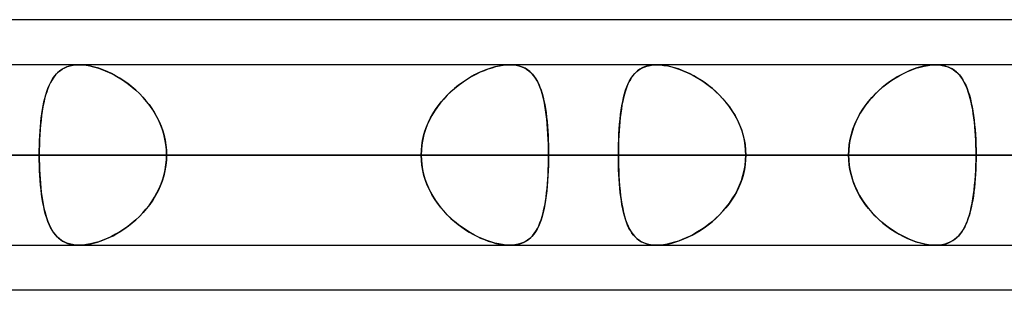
# Model space of a CAD drawing. Header units: millimetres. Extents: x -215 to 215, y -97 to 81.
# Tile 20 of 85: x -76.49 to -68.15, y -44 to -41.71. Entities that reach past the tile are written whole.
import ezdxf

# ---------------------------------------------------------------- set-up
doc = ezdxf.new("R2010")
doc.units = ezdxf.units.MM
doc.layers.add('MAIN-1', color=7, linetype='Continuous')
doc.layers.add('MAIN-2', color=7, linetype='Continuous')

msp = doc.modelspace()

# ---------------------------------------------------------------- linework, layer by layer
at = {"layer": 'MAIN-1'}
for p, q in [((-55.3107, -41.7125), (-104.767, -41.7125)), ((104.6521, -42.0938), (-104.6521, -42.0938)), ((-68.7379, -42.0937), (-68.7376, -42.0937)), ((-68.7376, -42.0937), (-68.7373, -42.0937)), ((-68.7373, -42.0937), (-68.737, -42.0937)), ((-68.737, -42.0937), (-68.7366, -42.0937)), ((-68.7366, -42.0937), (-68.7363, -42.0937)), ((-68.7363, -42.0937), (-68.736, -42.0938)), ((-105.1835, -42.8563), (105.1835, -42.8563)), ((-104.7621, -43.6188), (104.7621, -43.6188)), ((-75.9921, -43.6188), (-75.9924, -43.6187)), ((-75.9918, -43.6188), (-75.9921, -43.6188)), ((-75.9915, -43.6188), (-75.9918, -43.6188)), ((-75.9912, -43.6188), (-75.9915, -43.6188)), ((-75.9909, -43.6188), (-75.9912, -43.6188)), ((-75.9906, -43.6188), (-75.9909, -43.6188)), ((-68.7376, -43.6188), (-68.7379, -43.6188)), ((-68.7372, -43.6188), (-68.7376, -43.6188)), ((-68.7368, -43.6188), (-68.7372, -43.6188)), ((-68.7364, -43.6188), (-68.7368, -43.6188)), ((-68.736, -43.6188), (-68.7364, -43.6188)), ((-68.7356, -43.6187), (-68.736, -43.6188)), ((-54.9413, -44), (-105.4075, -44))]:
    msp.add_line(p, q, dxfattribs=at)
at = {"layer": 'MAIN-2'}
for p, q in [((-76.0956, -42.1115), (-76.1178, -42.1212)), ((-76.111, -42.118), (-76.0897, -42.1093)), ((-76.0717, -42.1038), (-76.0956, -42.1115)), ((-76.0897, -42.1093), (-76.0669, -42.1025)), ((-76.0461, -42.0982), (-76.0717, -42.1038)), ((-76.0669, -42.1025), (-76.0427, -42.0976)), ((-76.0191, -42.0948), (-76.0461, -42.0982)), ((-76.0427, -42.0976), (-76.0172, -42.0947)), ((-75.9906, -42.0937), (-76.0191, -42.0948)), ((-76.0172, -42.0947), (-75.9905, -42.0937)), ((-75.9599, -42.0949), (-75.9906, -42.0937)), ((-75.9905, -42.0937), (-75.962, -42.0948)), ((-75.962, -42.0948), (-75.9321, -42.0979)), ((-75.9278, -42.0985), (-75.9599, -42.0949)), ((-75.9321, -42.0979), (-75.901, -42.1031)), ((-75.8944, -42.1044), (-75.9278, -42.0985)), ((-75.901, -42.1031), (-75.869, -42.1103)), ((-75.8598, -42.1127), (-75.8944, -42.1044)), ((-75.869, -42.1103), (-75.8365, -42.1194)), ((-75.8248, -42.1232), (-75.8598, -42.1127)), ((-72.4707, -42.1115), (-72.5046, -42.1212)), ((-72.4939, -42.118), (-72.4621, -42.1093)), ((-72.4374, -42.1038), (-72.4707, -42.1115)), ((-72.4621, -42.1093), (-72.431, -42.1025)), ((-72.4048, -42.0982), (-72.4374, -42.1038)), ((-72.431, -42.1025), (-72.4007, -42.0976)), ((-72.3736, -42.0948), (-72.4048, -42.0982)), ((-72.4007, -42.0976), (-72.3716, -42.0947)), ((-72.3438, -42.0937), (-72.3736, -42.0948)), ((-72.3716, -42.0947), (-72.3437, -42.0937)), ((-72.3146, -42.0949), (-72.3438, -42.0937)), ((-72.3437, -42.0937), (-72.3164, -42.0948)), ((-72.3164, -42.0948), (-72.2904, -42.0979)), ((-72.2869, -42.0985), (-72.3146, -42.0949)), ((-72.2904, -42.0979), (-72.2657, -42.1031)), ((-72.2608, -42.1044), (-72.2869, -42.0985)), ((-72.2657, -42.1031), (-72.2426, -42.1103)), ((-72.2364, -42.1127), (-72.2608, -42.1044)), ((-72.2426, -42.1103), (-72.2212, -42.1194)), ((-72.2138, -42.1232), (-72.2364, -42.1127)), ((-71.2286, -42.1233), (-71.2062, -42.1128)), ((-71.2013, -42.1109), (-71.223, -42.1203)), ((-71.2062, -42.1128), (-71.1819, -42.1045)), ((-71.178, -42.1034), (-71.2013, -42.1109)), ((-71.1819, -42.1045), (-71.1557, -42.0985)), ((-71.1529, -42.098), (-71.178, -42.1034)), ((-71.1557, -42.0985), (-71.128, -42.0949)), ((-71.1265, -42.0948), (-71.1529, -42.098)), ((-71.128, -42.0949), (-71.0987, -42.0937)), ((-71.0987, -42.0937), (-71.1265, -42.0948)), ((-71.0705, -42.0947), (-71.0987, -42.0937)), ((-71.0987, -42.0937), (-71.0689, -42.0948)), ((-71.0412, -42.0977), (-71.0705, -42.0947)), ((-71.0689, -42.0948), (-71.0378, -42.0982)), ((-71.0107, -42.1026), (-71.0412, -42.0977)), ((-71.0378, -42.0982), (-71.0054, -42.1037)), ((-70.9793, -42.1095), (-71.0107, -42.1026)), ((-71.0054, -42.1037), (-70.972, -42.1114)), ((-70.9473, -42.1183), (-70.9793, -42.1095)), ((-70.972, -42.1114), (-70.938, -42.1211)), ((-68.9038, -42.1232), (-68.8688, -42.1127)), ((-68.8617, -42.1108), (-68.8947, -42.1203)), ((-68.8688, -42.1127), (-68.8344, -42.1045)), ((-68.8292, -42.1034), (-68.8617, -42.1108)), ((-68.8344, -42.1045), (-68.8008, -42.0985)), ((-68.7975, -42.098), (-68.8292, -42.1034)), ((-68.8008, -42.0985), (-68.7687, -42.0949)), ((-68.767, -42.0948), (-68.7975, -42.098)), ((-68.7687, -42.0949), (-68.7379, -42.0937)), ((-68.7379, -42.0937), (-68.767, -42.0948)), ((-68.711, -42.0947), (-68.7379, -42.0937)), ((-68.736, -42.0938), (-68.7078, -42.095)), ((-68.6853, -42.0977), (-68.711, -42.0947)), ((-68.7078, -42.095), (-68.6809, -42.0984)), ((-68.661, -42.1027), (-68.6853, -42.0977)), ((-68.6809, -42.0984), (-68.6554, -42.1041)), ((-68.638, -42.1095), (-68.661, -42.1027)), ((-68.6554, -42.1041), (-68.6316, -42.1119)), ((-68.6165, -42.1183), (-68.638, -42.1095)), ((-68.6316, -42.1119), (-68.6094, -42.1217)), ((-76.2062, -42.1986), (-76.2201, -42.2197)), ((-76.2105, -42.2047), (-76.1969, -42.1864)), ((-76.1911, -42.1794), (-76.2062, -42.1986)), ((-76.1969, -42.1864), (-76.1822, -42.1695)), ((-76.1749, -42.1621), (-76.1911, -42.1794)), ((-76.1822, -42.1695), (-76.1663, -42.1542)), ((-76.1573, -42.1466), (-76.1749, -42.1621)), ((-76.1663, -42.1542), (-76.1492, -42.1405)), ((-76.1383, -42.133), (-76.1573, -42.1466)), ((-76.1492, -42.1405), (-76.1308, -42.1284)), ((-76.1178, -42.1212), (-76.1383, -42.133)), ((-76.1308, -42.1284), (-76.111, -42.118)), ((-75.8365, -42.1194), (-75.8037, -42.1304)), ((-75.7893, -42.1358), (-75.8248, -42.1232)), ((-75.8037, -42.1304), (-75.7706, -42.1433)), ((-75.7537, -42.1505), (-75.7893, -42.1358)), ((-75.7706, -42.1433), (-75.7374, -42.1579)), ((-75.7181, -42.1672), (-75.7537, -42.1505)), ((-75.7374, -42.1579), (-75.7043, -42.1742)), ((-75.6828, -42.1857), (-75.7181, -42.1672)), ((-75.7043, -42.1742), (-75.6712, -42.1923)), ((-75.6477, -42.2062), (-75.6828, -42.1857)), ((-75.6712, -42.1923), (-75.6382, -42.2121)), ((-72.677, -42.1986), (-72.7114, -42.2197)), ((-72.6874, -42.2047), (-72.6554, -42.1864)), ((-72.6425, -42.1794), (-72.677, -42.1986)), ((-72.6554, -42.1864), (-72.6232, -42.1695)), ((-72.6079, -42.1621), (-72.6425, -42.1794)), ((-72.6232, -42.1695), (-72.5908, -42.1542)), ((-72.5733, -42.1466), (-72.6079, -42.1621)), ((-72.5908, -42.1542), (-72.5583, -42.1405)), ((-72.5388, -42.133), (-72.5733, -42.1466)), ((-72.5583, -42.1405), (-72.526, -42.1284)), ((-72.5046, -42.1212), (-72.5388, -42.133)), ((-72.526, -42.1284), (-72.4939, -42.118)), ((-72.2212, -42.1194), (-72.2013, -42.1304)), ((-72.1931, -42.1358), (-72.2138, -42.1232)), ((-72.2013, -42.1304), (-72.1829, -42.1433)), ((-72.1741, -42.1505), (-72.1931, -42.1358)), ((-72.1829, -42.1433), (-72.1659, -42.1579)), ((-72.1566, -42.1672), (-72.1741, -42.1505)), ((-72.1659, -42.1579), (-72.1502, -42.1742)), ((-72.1406, -42.1857), (-72.1566, -42.1672)), ((-72.1502, -42.1742), (-72.1357, -42.1923)), ((-72.126, -42.2062), (-72.1406, -42.1857)), ((-72.1357, -42.1923), (-72.1222, -42.2121)), ((-71.3088, -42.1961), (-71.322, -42.2165)), ((-71.3158, -42.2065), (-71.3013, -42.186)), ((-71.2943, -42.1773), (-71.3088, -42.1961)), ((-71.3013, -42.186), (-71.2855, -42.1673)), ((-71.2786, -42.1603), (-71.2943, -42.1773)), ((-71.2855, -42.1673), (-71.2681, -42.1506)), ((-71.2616, -42.1451), (-71.2786, -42.1603)), ((-71.2681, -42.1506), (-71.2492, -42.1359)), ((-71.243, -42.1318), (-71.2616, -42.1451)), ((-71.2492, -42.1359), (-71.2286, -42.1233)), ((-71.223, -42.1203), (-71.243, -42.1318)), ((-70.9149, -42.1288), (-70.9473, -42.1183)), ((-70.938, -42.1211), (-70.9037, -42.1328)), ((-70.8823, -42.141), (-70.9149, -42.1288)), ((-70.9037, -42.1328), (-70.8691, -42.1464)), ((-70.8496, -42.1548), (-70.8823, -42.141)), ((-70.8691, -42.1464), (-70.8344, -42.1618)), ((-70.8169, -42.1703), (-70.8496, -42.1548)), ((-70.8344, -42.1618), (-70.7998, -42.179)), ((-70.7845, -42.1872), (-70.8169, -42.1703)), ((-70.7998, -42.179), (-70.7653, -42.198)), ((-70.7524, -42.2056), (-70.7845, -42.1872)), ((-70.7653, -42.198), (-70.7309, -42.2189)), ((-69.0629, -42.1961), (-69.096, -42.2165)), ((-69.0802, -42.2065), (-69.0452, -42.1859)), ((-69.0294, -42.1773), (-69.0629, -42.1961)), ((-69.0452, -42.1859), (-69.0099, -42.1673)), ((-68.9957, -42.1603), (-69.0294, -42.1773)), ((-69.0099, -42.1673), (-68.9745, -42.1506)), ((-68.9619, -42.1451), (-68.9957, -42.1603)), ((-68.9745, -42.1506), (-68.9391, -42.1359)), ((-68.9282, -42.1318), (-68.9619, -42.1451)), ((-68.9391, -42.1359), (-68.9038, -42.1232)), ((-68.8947, -42.1203), (-68.9282, -42.1318)), ((-68.5964, -42.1288), (-68.6165, -42.1183)), ((-68.6094, -42.1217), (-68.5888, -42.1335)), ((-68.5778, -42.141), (-68.5964, -42.1288)), ((-68.5888, -42.1335), (-68.5698, -42.1471)), ((-68.5605, -42.1549), (-68.5778, -42.141)), ((-68.5698, -42.1471), (-68.5521, -42.1626)), ((-68.5445, -42.1703), (-68.5605, -42.1549)), ((-68.5521, -42.1626), (-68.5358, -42.1798)), ((-68.5296, -42.1873), (-68.5445, -42.1703)), ((-68.5358, -42.1798), (-68.5207, -42.1989)), ((-68.5158, -42.2057), (-68.5296, -42.1873)), ((-68.5207, -42.1989), (-68.5066, -42.2198)), ((-76.256, -42.2941), (-76.2459, -42.2694)), ((-76.2449, -42.2672), (-76.2558, -42.2936)), ((-76.2459, -42.2694), (-76.2349, -42.2463)), ((-76.233, -42.2425), (-76.2449, -42.2672)), ((-76.2349, -42.2463), (-76.2232, -42.2247)), ((-76.2201, -42.2197), (-76.233, -42.2425)), ((-76.2232, -42.2247), (-76.2105, -42.2047)), ((-75.613, -42.2286), (-75.6477, -42.2062)), ((-75.6382, -42.2121), (-75.6055, -42.2336)), ((-75.5787, -42.2529), (-75.613, -42.2286)), ((-75.6055, -42.2336), (-75.5734, -42.2569)), ((-75.545, -42.2792), (-75.5787, -42.2529)), ((-75.5734, -42.2569), (-75.5418, -42.2818)), ((-75.5122, -42.3074), (-75.545, -42.2792)), ((-75.5418, -42.2818), (-75.511, -42.3084)), ((-72.8121, -42.2941), (-72.7817, -42.2694)), ((-72.7788, -42.2672), (-72.8115, -42.2936)), ((-72.7817, -42.2694), (-72.7507, -42.2463)), ((-72.7454, -42.2425), (-72.7788, -42.2672)), ((-72.7507, -42.2463), (-72.7192, -42.2247)), ((-72.7114, -42.2197), (-72.7454, -42.2425)), ((-72.7192, -42.2247), (-72.6874, -42.2047)), ((-72.1126, -42.2286), (-72.126, -42.2062)), ((-72.1222, -42.2121), (-72.1099, -42.2336)), ((-72.1003, -42.2529), (-72.1126, -42.2286)), ((-72.1099, -42.2336), (-72.0984, -42.2569)), ((-72.089, -42.2792), (-72.1003, -42.2529)), ((-72.0984, -42.2569), (-72.088, -42.2818)), ((-72.0787, -42.3074), (-72.089, -42.2792)), ((-72.088, -42.2818), (-72.0784, -42.3084)), ((-71.3625, -42.3085), (-71.3524, -42.2801)), ((-71.3451, -42.2621), (-71.3551, -42.2873)), ((-71.3524, -42.2801), (-71.3413, -42.2537)), ((-71.334, -42.2385), (-71.3451, -42.2621)), ((-71.3413, -42.2537), (-71.3291, -42.2291)), ((-71.322, -42.2165), (-71.334, -42.2385)), ((-71.3291, -42.2291), (-71.3158, -42.2065)), ((-70.7205, -42.2256), (-70.7524, -42.2056)), ((-70.7309, -42.2189), (-70.6969, -42.2416)), ((-70.6889, -42.2472), (-70.7205, -42.2256)), ((-70.6969, -42.2416), (-70.6634, -42.2661)), ((-70.6578, -42.2703), (-70.6889, -42.2472)), ((-70.6634, -42.2661), (-70.6305, -42.2923)), ((-70.6273, -42.295), (-70.6578, -42.2703)), ((-69.2156, -42.3085), (-69.1828, -42.2801)), ((-69.1604, -42.2622), (-69.1915, -42.2874)), ((-69.1828, -42.2801), (-69.1493, -42.2537)), ((-69.1286, -42.2385), (-69.1604, -42.2622)), ((-69.1493, -42.2537), (-69.115, -42.2291)), ((-69.096, -42.2165), (-69.1286, -42.2385)), ((-69.115, -42.2291), (-69.0802, -42.2065)), ((-68.503, -42.2256), (-68.5158, -42.2057)), ((-68.5066, -42.2198), (-68.4935, -42.2425)), ((-68.4911, -42.2472), (-68.503, -42.2256)), ((-68.4935, -42.2425), (-68.4815, -42.2669)), ((-68.4799, -42.2703), (-68.4911, -42.2472)), ((-68.4815, -42.2669), (-68.4703, -42.2932)), ((-68.4696, -42.295), (-68.4799, -42.2703)), ((-76.2749, -42.3515), (-76.2832, -42.3829)), ((-76.2818, -42.3772), (-76.2739, -42.348)), ((-76.2658, -42.3217), (-76.2749, -42.3515)), ((-76.2739, -42.348), (-76.2653, -42.3203)), ((-76.2558, -42.2936), (-76.2658, -42.3217)), ((-76.2653, -42.3203), (-76.256, -42.2941)), ((-75.4803, -42.3374), (-75.5122, -42.3074)), ((-75.511, -42.3084), (-75.4812, -42.3366)), ((-75.4812, -42.3366), (-75.4525, -42.3663)), ((-75.4498, -42.3693), (-75.4803, -42.3374)), ((-72.8739, -42.3515), (-72.9032, -42.3829)), ((-72.8981, -42.3772), (-72.8704, -42.348)), ((-72.8432, -42.3217), (-72.8739, -42.3515)), ((-72.8704, -42.348), (-72.8417, -42.3203)), ((-72.8115, -42.2936), (-72.8432, -42.3217)), ((-72.8417, -42.3203), (-72.8121, -42.2941)), ((-72.0693, -42.3374), (-72.0787, -42.3074)), ((-72.0784, -42.3084), (-72.0696, -42.3366)), ((-72.0696, -42.3366), (-72.0616, -42.3663)), ((-72.0608, -42.3693), (-72.0693, -42.3374)), ((-71.3726, -42.342), (-71.3802, -42.3715)), ((-71.38, -42.3708), (-71.3717, -42.3387)), ((-71.3643, -42.3139), (-71.3726, -42.342)), ((-71.3717, -42.3387), (-71.3625, -42.3085)), ((-71.3551, -42.2873), (-71.3643, -42.3139)), ((-70.6305, -42.2923), (-70.5985, -42.3203)), ((-70.5976, -42.3212), (-70.6273, -42.295)), ((-70.5985, -42.3203), (-70.5676, -42.35)), ((-70.5688, -42.3488), (-70.5976, -42.3212)), ((-70.5411, -42.378), (-70.5688, -42.3488)), ((-70.5676, -42.35), (-70.538, -42.3814)), ((-69.2505, -42.3421), (-69.2783, -42.3716)), ((-69.2776, -42.3708), (-69.2472, -42.3388)), ((-69.2215, -42.314), (-69.2505, -42.3421)), ((-69.2472, -42.3388), (-69.2156, -42.3085)), ((-69.1915, -42.2874), (-69.2215, -42.314)), ((-68.4703, -42.2932), (-68.4601, -42.3211)), ((-68.4601, -42.3211), (-68.4696, -42.295)), ((-68.4601, -42.3211), (-68.4506, -42.3508)), ((-68.4512, -42.3488), (-68.4601, -42.3211)), ((-68.4431, -42.3779), (-68.4512, -42.3488)), ((-68.4506, -42.3508), (-68.442, -42.3822)), ((-76.3015, -42.4729), (-76.2956, -42.4398)), ((-76.2908, -42.4158), (-76.2975, -42.4502)), ((-76.2956, -42.4398), (-76.289, -42.4078)), ((-76.2832, -42.3829), (-76.2908, -42.4158)), ((-76.289, -42.4078), (-76.2818, -42.3772)), ((-75.4525, -42.3663), (-75.4252, -42.3974)), ((-75.4206, -42.403), (-75.4498, -42.3693)), ((-75.4252, -42.3974), (-75.3994, -42.4299)), ((-75.3931, -42.4383), (-75.4206, -42.403)), ((-75.3994, -42.4299), (-75.3752, -42.4638)), ((-75.3676, -42.4751), (-75.3931, -42.4383)), ((-72.9729, -42.4729), (-72.9495, -42.4398)), ((-72.931, -42.4158), (-72.9571, -42.4502)), ((-72.9495, -42.4398), (-72.9245, -42.4078)), ((-72.9032, -42.3829), (-72.931, -42.4158)), ((-72.9245, -42.4078), (-72.8981, -42.3772)), ((-72.0616, -42.3663), (-72.0543, -42.3974)), ((-72.0531, -42.403), (-72.0608, -42.3693)), ((-72.0543, -42.3974), (-72.0478, -42.4299)), ((-72.0462, -42.4383), (-72.0531, -42.403)), ((-72.0478, -42.4299), (-72.0419, -42.4638)), ((-72.0401, -42.4751), (-72.0462, -42.4383)), ((-71.4, -42.4767), (-71.3941, -42.4399)), ((-71.3932, -42.4346), (-71.3987, -42.4681)), ((-71.3941, -42.4399), (-71.3874, -42.4046)), ((-71.387, -42.4024), (-71.3932, -42.4346)), ((-71.3874, -42.4046), (-71.38, -42.3708)), ((-71.3802, -42.3715), (-71.387, -42.4024)), ((-70.5145, -42.4086), (-70.5411, -42.378)), ((-70.538, -42.3814), (-70.5098, -42.4143)), ((-70.4894, -42.4405), (-70.5145, -42.4086)), ((-70.5098, -42.4143), (-70.4833, -42.4488)), ((-70.4659, -42.4736), (-70.4894, -42.4405)), ((-70.4833, -42.4488), (-70.4586, -42.4846)), ((-69.3587, -42.4768), (-69.3335, -42.44)), ((-69.3296, -42.4347), (-69.353, -42.4682)), ((-69.3335, -42.44), (-69.3064, -42.4047)), ((-69.3047, -42.4025), (-69.3296, -42.4347)), ((-69.3064, -42.4047), (-69.2776, -42.3708)), ((-69.2783, -42.3716), (-69.3047, -42.4025)), ((-68.4357, -42.4085), (-68.4431, -42.3779)), ((-68.442, -42.3822), (-68.4342, -42.4151)), ((-68.4289, -42.4404), (-68.4357, -42.4085)), ((-68.4342, -42.4151), (-68.4271, -42.4494)), ((-68.4228, -42.4735), (-68.4289, -42.4404)), ((-68.4271, -42.4494), (-68.4208, -42.4852)), ((-76.3089, -42.5232), (-76.3136, -42.5617)), ((-76.3114, -42.5428), (-76.3068, -42.5073)), ((-76.3036, -42.486), (-76.3089, -42.5232)), ((-76.3068, -42.5073), (-76.3015, -42.4729)), ((-76.2975, -42.4502), (-76.3036, -42.486)), ((-75.3752, -42.4638), (-75.3527, -42.4989)), ((-75.3442, -42.5133), (-75.3676, -42.4751)), ((-75.3527, -42.4989), (-75.3321, -42.5352)), ((-75.3231, -42.5529), (-75.3442, -42.5133)), ((-73.0038, -42.5232), (-73.024, -42.5617)), ((-73.0145, -42.5428), (-72.9946, -42.5073)), ((-72.9814, -42.486), (-73.0038, -42.5232)), ((-72.9946, -42.5073), (-72.9729, -42.4729)), ((-72.9571, -42.4502), (-72.9814, -42.486)), ((-72.0419, -42.4638), (-72.0367, -42.4989)), ((-72.0348, -42.5133), (-72.0401, -42.4751)), ((-72.0367, -42.4989), (-72.0321, -42.5352)), ((-72.0301, -42.5529), (-72.0348, -42.5133)), ((-71.4096, -42.5544), (-71.4051, -42.5149)), ((-71.4036, -42.5028), (-71.4079, -42.5387)), ((-71.4051, -42.5149), (-71.4, -42.4767)), ((-71.3987, -42.4681), (-71.4036, -42.5028)), ((-70.4441, -42.508), (-70.4659, -42.4736)), ((-70.4586, -42.4846), (-70.4359, -42.5219)), ((-70.4241, -42.5434), (-70.4441, -42.508)), ((-70.4359, -42.5219), (-70.4154, -42.5605)), ((-69.4025, -42.5545), (-69.3817, -42.515)), ((-69.3747, -42.5029), (-69.3946, -42.5388)), ((-69.3817, -42.515), (-69.3587, -42.4768)), ((-69.353, -42.4682), (-69.3747, -42.5029)), ((-68.4173, -42.5078), (-68.4228, -42.4735)), ((-68.4208, -42.4852), (-68.4152, -42.5224)), ((-68.4124, -42.5433), (-68.4173, -42.5078)), ((-68.4152, -42.5224), (-68.4103, -42.5609)), ((-76.3177, -42.6013), (-76.3211, -42.642)), ((-76.3191, -42.6172), (-76.3155, -42.5795)), ((-76.3136, -42.5617), (-76.3177, -42.6013)), ((-76.3155, -42.5795), (-76.3114, -42.5428)), ((-75.3321, -42.5352), (-75.3136, -42.5728)), ((-75.3043, -42.5938), (-75.3231, -42.5529)), ((-75.3136, -42.5728), (-75.2971, -42.6113)), ((-75.2881, -42.6359), (-75.3043, -42.5938)), ((-75.2971, -42.6113), (-75.2831, -42.6507)), ((-73.042, -42.6013), (-73.0575, -42.642)), ((-73.0483, -42.6172), (-73.0324, -42.5795)), ((-73.024, -42.5617), (-73.042, -42.6013)), ((-73.0324, -42.5795), (-73.0145, -42.5428)), ((-72.0321, -42.5352), (-72.0281, -42.5728)), ((-72.0261, -42.5938), (-72.0301, -42.5529)), ((-72.0281, -42.5728), (-72.0246, -42.6113)), ((-72.0227, -42.6359), (-72.0261, -42.5938)), ((-72.0246, -42.6113), (-72.0217, -42.6507)), ((-71.4149, -42.6138), (-71.4176, -42.6527)), ((-71.4166, -42.6372), (-71.4134, -42.5952)), ((-71.4117, -42.5758), (-71.4149, -42.6138)), ((-71.4134, -42.5952), (-71.4096, -42.5544)), ((-71.4079, -42.5387), (-71.4117, -42.5758)), ((-70.406, -42.58), (-70.4241, -42.5434)), ((-70.4154, -42.5605), (-70.3971, -42.6003)), ((-70.3901, -42.6176), (-70.406, -42.58)), ((-70.3971, -42.6003), (-70.3813, -42.6413)), ((-69.4284, -42.6139), (-69.442, -42.6528)), ((-69.4369, -42.6373), (-69.421, -42.5954)), ((-69.4126, -42.5759), (-69.4284, -42.6139)), ((-69.421, -42.5954), (-69.4025, -42.5545)), ((-69.3946, -42.5388), (-69.4126, -42.5759)), ((-68.4081, -42.5799), (-68.4124, -42.5433)), ((-68.4103, -42.5609), (-68.406, -42.6007)), ((-68.4044, -42.6175), (-68.4081, -42.5799)), ((-68.406, -42.6007), (-68.4024, -42.6416)), ((-76.3264, -42.7345), (-76.3245, -42.6948)), ((-76.3239, -42.6837), (-76.326, -42.7262)), ((-76.3245, -42.6948), (-76.3221, -42.6557)), ((-76.3211, -42.642), (-76.3239, -42.6837)), ((-76.3221, -42.6557), (-76.3191, -42.6172)), ((-75.2746, -42.6788), (-75.2881, -42.6359)), ((-75.2831, -42.6507), (-75.2714, -42.6907)), ((-75.264, -42.7224), (-75.2746, -42.6788)), ((-75.2714, -42.6907), (-75.2622, -42.7314)), ((-73.0822, -42.7345), (-73.0733, -42.6948)), ((-73.0703, -42.6837), (-73.0805, -42.7262)), ((-73.0733, -42.6948), (-73.062, -42.6557)), ((-73.0575, -42.642), (-73.0703, -42.6837)), ((-73.062, -42.6557), (-73.0483, -42.6172)), ((-72.02, -42.6788), (-72.0227, -42.6359)), ((-72.0217, -42.6507), (-72.0193, -42.6907)), ((-72.0179, -42.7224), (-72.02, -42.6788)), ((-72.0193, -42.6907), (-72.0175, -42.7314)), ((-71.4198, -42.6924), (-71.4216, -42.7329)), ((-71.4212, -42.7232), (-71.4192, -42.6799)), ((-71.4176, -42.6527), (-71.4198, -42.6924)), ((-71.4192, -42.6799), (-71.4166, -42.6372)), ((-70.3763, -42.6561), (-70.3901, -42.6176)), ((-70.3813, -42.6413), (-70.3682, -42.683)), ((-70.365, -42.6952), (-70.3763, -42.6561)), ((-70.3682, -42.683), (-70.3579, -42.7255)), ((-70.356, -42.7349), (-70.365, -42.6952)), ((-69.4533, -42.6925), (-69.4622, -42.7329)), ((-69.4604, -42.7233), (-69.45, -42.6799)), ((-69.442, -42.6528), (-69.4533, -42.6925)), ((-69.45, -42.6799), (-69.4369, -42.6373)), ((-68.4013, -42.656), (-68.4044, -42.6175)), ((-68.4024, -42.6416), (-68.3994, -42.6833)), ((-68.3987, -42.6952), (-68.4013, -42.656)), ((-68.3994, -42.6833), (-68.3971, -42.7257)), ((-68.3967, -42.7348), (-68.3987, -42.6952)), ((-76.3276, -42.7692), (-76.3285, -42.8126)), ((-76.3285, -42.8153), (-76.3277, -42.7747)), ((-76.3277, -42.7747), (-76.3264, -42.7345)), ((-76.326, -42.7262), (-76.3276, -42.7692)), ((-75.2564, -42.7666), (-75.264, -42.7224)), ((-75.2622, -42.7314), (-75.2556, -42.7726)), ((-75.2518, -42.8112), (-75.2564, -42.7666)), ((-75.2556, -42.7726), (-75.2516, -42.8142)), ((-73.0925, -42.8153), (-73.0886, -42.7747)), ((-73.0879, -42.7692), (-73.0923, -42.8126)), ((-73.0886, -42.7747), (-73.0822, -42.7345)), ((-73.0805, -42.7262), (-73.0879, -42.7692)), ((-72.0164, -42.7666), (-72.0179, -42.7224)), ((-72.0175, -42.7314), (-72.0162, -42.7726)), ((-72.0155, -42.8112), (-72.0164, -42.7666)), ((-72.0162, -42.7726), (-72.0155, -42.8142)), ((-71.4235, -42.8115), (-71.4226, -42.7671)), ((-71.4228, -42.7737), (-71.4235, -42.8149)), ((-71.4216, -42.7329), (-71.4228, -42.7737)), ((-71.4226, -42.7671), (-71.4212, -42.7232)), ((-70.3579, -42.7255), (-70.3504, -42.7685)), ((-70.3496, -42.775), (-70.356, -42.7349)), ((-70.3504, -42.7685), (-70.3459, -42.8122)), ((-70.3457, -42.8155), (-70.3496, -42.775)), ((-69.4687, -42.7738), (-69.4725, -42.8149)), ((-69.4723, -42.8115), (-69.4678, -42.7672)), ((-69.4622, -42.7329), (-69.4687, -42.7738)), ((-69.4678, -42.7672), (-69.4604, -42.7233)), ((-68.3971, -42.7257), (-68.3955, -42.7687)), ((-68.3953, -42.7749), (-68.3967, -42.7348)), ((-68.3955, -42.7687), (-68.3945, -42.8122)), ((-68.3945, -42.8154), (-68.3953, -42.7749)), ((105.1835, -42.8563), (-105.1835, -42.8563)), ((104.0108, -42.8563), (-104.0108, -42.8563)), ((-104.0108, -42.8563), (104.0108, -42.8563)), ((-96.6745, -42.8563), (96.6745, -42.8563)), ((96.6745, -42.8563), (-96.6745, -42.8563)), ((95.5956, -42.8563), (-95.5956, -42.8563)), ((-95.5956, -42.8563), (95.5956, -42.8563)), ((-93.7875, -42.8563), (-69.4738, -42.8563)), ((-69.4738, -42.8563), (-93.7875, -42.8563)), ((-68.3942, -42.8563), (-92.2625, -42.8563)), ((-92.2625, -42.8563), (-68.3942, -42.8563)), ((-88.2587, -42.8563), (88.2587, -42.8563)), ((88.2587, -42.8563), (-88.2587, -42.8563)), ((87.1797, -42.8563), (-87.1797, -42.8563)), ((-87.1797, -42.8563), (87.1797, -42.8563)), ((-83.6631, -42.8563), (-76.3288, -42.8563)), ((-76.3288, -42.8563), (-83.6631, -42.8563)), ((-81.8925, -42.8563), (-61.0513, -42.8563)), ((-61.0513, -42.8563), (-81.8925, -42.8563)), ((-73.0938, -42.8563), (-80.4281, -42.8563)), ((-80.4281, -42.8563), (-73.0938, -42.8563)), ((-59.8285, -42.8563), (-80.3675, -42.8563)), ((-80.3675, -42.8563), (-59.8285, -42.8563)), ((-79.8419, -42.8563), (79.8419, -42.8563)), ((79.8419, -42.8563), (-79.8419, -42.8563)), ((78.7627, -42.8563), (-78.7627, -42.8563)), ((-78.7627, -42.8563), (78.7627, -42.8563)), ((-78.7627, -42.8563), (-71.4237, -42.8563)), ((-71.4237, -42.8563), (-78.7627, -42.8563)), ((-69.4738, -42.8563), (-76.8144, -42.8563)), ((-76.8144, -42.8563), (-69.4738, -42.8563)), ((-76.3285, -42.8126), (-76.3288, -42.8563)), ((-76.3288, -42.8563), (-76.3285, -42.8153)), ((-76.3288, -42.8563), (-73.0938, -42.8563)), ((-76.3285, -42.8998), (-76.3288, -42.8563)), ((-76.3288, -42.8563), (-76.3285, -42.8972)), ((-73.0938, -42.8563), (-76.3288, -42.8563)), ((-75.2502, -42.8563), (-75.2518, -42.8112)), ((-75.2502, -42.8563), (-75.2518, -42.9013)), ((-75.2516, -42.8142), (-75.2502, -42.8563)), ((-75.2516, -42.8983), (-75.2502, -42.8563)), ((-72.0152, -42.8563), (-75.2502, -42.8563)), ((-75.2502, -42.8563), (-72.0152, -42.8563)), ((-75.2502, -42.8563), (-67.9156, -42.8563)), ((-67.9156, -42.8563), (-75.2502, -42.8563)), ((-73.0923, -42.8126), (-73.0938, -42.8563)), ((-73.0938, -42.8563), (-73.0925, -42.8153)), ((-73.0938, -42.8563), (-73.0925, -42.8972)), ((-73.0923, -42.8999), (-73.0938, -42.8563)), ((-72.0152, -42.8563), (-72.0155, -42.8112)), ((-72.0155, -42.8142), (-72.0152, -42.8563)), ((-72.0155, -42.8983), (-72.0152, -42.8563)), ((-72.0152, -42.8563), (-72.0155, -42.9013)), ((-64.6805, -42.8563), (-72.0152, -42.8563)), ((-72.0152, -42.8563), (-64.6805, -42.8563)), ((-71.4237, -42.8563), (-71.4235, -42.8115)), ((-71.4235, -42.8149), (-71.4237, -42.8563)), ((-71.4237, -42.8563), (71.4237, -42.8563)), ((-71.4235, -42.8976), (-71.4237, -42.8563)), ((-71.4237, -42.8563), (-71.4235, -42.901)), ((71.4237, -42.8563), (-71.4237, -42.8563)), ((-70.3459, -42.8122), (-70.3444, -42.8563)), ((-70.3459, -42.9003), (-70.3444, -42.8563)), ((-70.3444, -42.8563), (-70.3457, -42.8155)), ((-70.3444, -42.8563), (-70.3457, -42.897)), ((70.3444, -42.8563), (-70.3444, -42.8563)), ((-70.3444, -42.8563), (70.3444, -42.8563)), ((-70.3444, -42.8563), (-63.0038, -42.8563)), ((-63.0038, -42.8563), (-70.3444, -42.8563)), ((-69.4738, -42.8563), (-69.4723, -42.8115)), ((-69.4725, -42.8149), (-69.4738, -42.8563)), ((-69.4738, -42.8563), (-69.4723, -42.901)), ((-69.4725, -42.8976), (-69.4738, -42.8563)), ((-68.3945, -42.8122), (-68.3942, -42.8563)), ((-68.3942, -42.8563), (-68.3945, -42.8154)), ((-68.3945, -42.9004), (-68.3942, -42.8563)), ((-68.3942, -42.8563), (-68.3945, -42.897)), ((-61.0513, -42.8563), (-68.3942, -42.8563)), ((-68.3942, -42.8563), (-61.0513, -42.8563)), ((-76.3285, -42.8972), (-76.3277, -42.9378)), ((-76.3276, -42.9431), (-76.3285, -42.8998)), ((-76.3277, -42.9378), (-76.3264, -42.978)), ((-76.326, -42.9861), (-76.3276, -42.9431)), ((-75.2564, -42.9459), (-75.264, -42.9901)), ((-75.2622, -42.9811), (-75.2556, -42.9399)), ((-75.2518, -42.9013), (-75.2564, -42.9459)), ((-75.2556, -42.9399), (-75.2516, -42.8983)), ((-73.0925, -42.8972), (-73.0886, -42.9378)), ((-73.0879, -42.9433), (-73.0923, -42.8999)), ((-73.0886, -42.9378), (-73.0822, -42.978)), ((-73.0805, -42.9863), (-73.0879, -42.9433)), ((-72.0164, -42.9459), (-72.0179, -42.9901)), ((-72.0175, -42.9811), (-72.0162, -42.9399)), ((-72.0155, -42.9013), (-72.0164, -42.9459)), ((-72.0162, -42.9399), (-72.0155, -42.8983)), ((-71.4228, -42.9388), (-71.4235, -42.8976)), ((-71.4235, -42.901), (-71.4226, -42.9454)), ((-71.4216, -42.9796), (-71.4228, -42.9388)), ((-71.4226, -42.9454), (-71.4212, -42.9893)), ((-70.3579, -42.987), (-70.3504, -42.944)), ((-70.3496, -42.9375), (-70.356, -42.9776)), ((-70.3504, -42.944), (-70.3459, -42.9003)), ((-70.3457, -42.897), (-70.3496, -42.9375)), ((-69.4687, -42.9387), (-69.4725, -42.8976)), ((-69.4723, -42.901), (-69.4678, -42.9453)), ((-69.4622, -42.9796), (-69.4687, -42.9387)), ((-69.4678, -42.9453), (-69.4604, -42.9892)), ((-68.3971, -42.9871), (-68.3955, -42.944)), ((-68.3953, -42.9374), (-68.3967, -42.9774)), ((-68.3955, -42.944), (-68.3945, -42.9004)), ((-68.3945, -42.897), (-68.3953, -42.9374)), ((-76.3264, -42.978), (-76.3245, -43.0177)), ((-76.3239, -43.0285), (-76.326, -42.9861)), ((-76.3245, -43.0177), (-76.3221, -43.0568)), ((-76.3211, -43.07), (-76.3239, -43.0285)), ((-75.2831, -43.0618), (-75.2714, -43.0218)), ((-75.264, -42.9901), (-75.2746, -43.0337)), ((-75.2714, -43.0218), (-75.2622, -42.9811)), ((-73.0822, -42.978), (-73.0733, -43.0177)), ((-73.0703, -43.0288), (-73.0805, -42.9863)), ((-73.0733, -43.0177), (-73.062, -43.0568)), ((-73.0575, -43.0705), (-73.0703, -43.0288)), ((-72.0217, -43.0618), (-72.0193, -43.0218)), ((-72.0179, -42.9901), (-72.02, -43.0337)), ((-72.0193, -43.0218), (-72.0175, -42.9811)), ((-71.4198, -43.0201), (-71.4216, -42.9796)), ((-71.4212, -42.9893), (-71.4192, -43.0326)), ((-71.4176, -43.0598), (-71.4198, -43.0201)), ((-71.4192, -43.0326), (-71.4166, -43.0753)), ((-70.3813, -43.0712), (-70.3682, -43.0295)), ((-70.365, -43.0173), (-70.3763, -43.0564)), ((-70.3682, -43.0295), (-70.3579, -42.987)), ((-70.356, -42.9776), (-70.365, -43.0173)), ((-69.4533, -43.02), (-69.4622, -42.9796)), ((-69.4604, -42.9892), (-69.45, -43.0326)), ((-69.442, -43.0597), (-69.4533, -43.02)), ((-69.45, -43.0326), (-69.4369, -43.0752)), ((-68.4024, -43.0714), (-68.3994, -43.0296)), ((-68.3987, -43.0169), (-68.4012, -43.056)), ((-68.3994, -43.0296), (-68.3971, -42.9871)), ((-68.3967, -42.9774), (-68.3987, -43.0169)), ((-76.3221, -43.0568), (-76.3191, -43.0953)), ((-76.3177, -43.1107), (-76.3211, -43.07)), ((-76.3191, -43.0953), (-76.3155, -43.133)), ((-76.3137, -43.1503), (-76.3177, -43.1107)), ((-75.3136, -43.1397), (-75.2971, -43.1012)), ((-75.2881, -43.0766), (-75.3043, -43.1187)), ((-75.2971, -43.1012), (-75.2831, -43.0618)), ((-75.2746, -43.0337), (-75.2881, -43.0766)), ((-73.062, -43.0568), (-73.0483, -43.0953)), ((-73.042, -43.1112), (-73.0575, -43.0705)), ((-73.0483, -43.0953), (-73.0324, -43.133)), ((-73.024, -43.1508), (-73.042, -43.1112)), ((-72.0281, -43.1397), (-72.0246, -43.1012)), ((-72.0227, -43.0766), (-72.0261, -43.1187)), ((-72.0246, -43.1012), (-72.0217, -43.0618)), ((-72.02, -43.0337), (-72.0227, -43.0766)), ((-71.4149, -43.0987), (-71.4176, -43.0598)), ((-71.4166, -43.0753), (-71.4134, -43.1173)), ((-71.4117, -43.1367), (-71.4149, -43.0987)), ((-70.4154, -43.152), (-70.3971, -43.1122)), ((-70.3901, -43.0949), (-70.406, -43.1325)), ((-70.3971, -43.1122), (-70.3813, -43.0712)), ((-70.3763, -43.0564), (-70.3901, -43.0949)), ((-69.4284, -43.0986), (-69.442, -43.0597)), ((-69.4369, -43.0752), (-69.421, -43.1171)), ((-69.4126, -43.1366), (-69.4284, -43.0986)), ((-68.4103, -43.1522), (-68.406, -43.1123)), ((-68.4044, -43.0944), (-68.408, -43.1319)), ((-68.406, -43.1123), (-68.4024, -43.0714)), ((-68.4012, -43.056), (-68.4044, -43.0944)), ((-76.3155, -43.133), (-76.3114, -43.1697)), ((-76.309, -43.1887), (-76.3137, -43.1503)), ((-76.3114, -43.1697), (-76.3068, -43.2052)), ((-76.3037, -43.2258), (-76.309, -43.1887)), ((-75.3442, -43.1992), (-75.3676, -43.2374)), ((-75.3527, -43.2136), (-75.3321, -43.1773)), ((-75.3231, -43.1596), (-75.3442, -43.1992)), ((-75.3321, -43.1773), (-75.3136, -43.1397)), ((-75.3043, -43.1187), (-75.3231, -43.1596)), ((-73.0324, -43.133), (-73.0145, -43.1697)), ((-73.0038, -43.1893), (-73.024, -43.1508)), ((-73.0145, -43.1697), (-72.9946, -43.2052)), ((-72.9814, -43.2265), (-73.0038, -43.1893)), ((-72.0348, -43.1992), (-72.0401, -43.2374)), ((-72.0367, -43.2136), (-72.0321, -43.1773)), ((-72.0301, -43.1596), (-72.0348, -43.1992)), ((-72.0321, -43.1773), (-72.0281, -43.1397)), ((-72.0261, -43.1187), (-72.0301, -43.1596)), ((-71.4134, -43.1173), (-71.4096, -43.1581)), ((-71.4079, -43.1738), (-71.4117, -43.1367)), ((-71.4096, -43.1581), (-71.4051, -43.1976)), ((-71.4036, -43.2097), (-71.4079, -43.1738)), ((-71.4051, -43.1976), (-71.4, -43.2358)), ((-70.4586, -43.2279), (-70.4359, -43.1906)), ((-70.4241, -43.1691), (-70.4441, -43.2045)), ((-70.4359, -43.1906), (-70.4154, -43.152)), ((-70.406, -43.1325), (-70.4241, -43.1691)), ((-69.421, -43.1171), (-69.4025, -43.158)), ((-69.3946, -43.1737), (-69.4126, -43.1366)), ((-69.4025, -43.158), (-69.3817, -43.1975)), ((-69.3747, -43.2096), (-69.3946, -43.1737)), ((-69.3817, -43.1975), (-69.3587, -43.2357)), ((-68.4209, -43.2281), (-68.4153, -43.1908)), ((-68.4123, -43.1684), (-68.4172, -43.2038)), ((-68.4153, -43.1908), (-68.4103, -43.1522)), ((-68.408, -43.1319), (-68.4123, -43.1684)), ((-76.3068, -43.2052), (-76.3015, -43.2396)), ((-76.2977, -43.2616), (-76.3037, -43.2258)), ((-76.3015, -43.2396), (-76.2956, -43.2727)), ((-76.2909, -43.2959), (-76.2977, -43.2616)), ((-76.2956, -43.2727), (-76.289, -43.3047)), ((-75.4252, -43.3151), (-75.3994, -43.2826)), ((-75.3931, -43.2742), (-75.4206, -43.3095)), ((-75.3994, -43.2826), (-75.3752, -43.2487)), ((-75.3676, -43.2374), (-75.3931, -43.2742)), ((-75.3752, -43.2487), (-75.3527, -43.2136)), ((-72.9946, -43.2052), (-72.9729, -43.2396)), ((-72.9571, -43.2623), (-72.9814, -43.2265)), ((-72.9729, -43.2396), (-72.9495, -43.2727)), ((-72.931, -43.2967), (-72.9571, -43.2623)), ((-72.9495, -43.2727), (-72.9245, -43.3047)), ((-72.0543, -43.3151), (-72.0478, -43.2826)), ((-72.0462, -43.2742), (-72.0531, -43.3095)), ((-72.0478, -43.2826), (-72.0419, -43.2487)), ((-72.0401, -43.2374), (-72.0462, -43.2742)), ((-72.0419, -43.2487), (-72.0367, -43.2136)), ((-71.3987, -43.2444), (-71.4036, -43.2097)), ((-71.4, -43.2358), (-71.3941, -43.2726)), ((-71.3932, -43.2779), (-71.3987, -43.2444)), ((-71.3941, -43.2726), (-71.3874, -43.3079)), ((-71.387, -43.3101), (-71.3932, -43.2779)), ((-70.4894, -43.272), (-70.5145, -43.3039)), ((-70.5098, -43.2982), (-70.4833, -43.2637)), ((-70.4659, -43.2389), (-70.4894, -43.272)), ((-70.4833, -43.2637), (-70.4586, -43.2279)), ((-70.4441, -43.2045), (-70.4659, -43.2389)), ((-69.353, -43.2443), (-69.3747, -43.2096)), ((-69.3587, -43.2357), (-69.3335, -43.2725)), ((-69.3296, -43.2778), (-69.353, -43.2443)), ((-69.3335, -43.2725), (-69.3064, -43.3078)), ((-69.3047, -43.31), (-69.3296, -43.2778)), ((-68.4287, -43.2711), (-68.4355, -43.303)), ((-68.4344, -43.2983), (-68.4273, -43.2639)), ((-68.4226, -43.2381), (-68.4287, -43.2711)), ((-68.4273, -43.2639), (-68.4209, -43.2281)), ((-68.4172, -43.2038), (-68.4226, -43.2381)), ((-76.2834, -43.3288), (-76.2909, -43.2959)), ((-76.289, -43.3047), (-76.2818, -43.3353)), ((-76.2752, -43.3601), (-76.2834, -43.3288)), ((-76.2818, -43.3353), (-76.2739, -43.3645)), ((-76.266, -43.3899), (-76.2752, -43.3601)), ((-76.2739, -43.3645), (-76.2653, -43.3922)), ((-75.4812, -43.3759), (-75.4525, -43.3462)), ((-75.4498, -43.3432), (-75.4803, -43.3751)), ((-75.4525, -43.3462), (-75.4252, -43.3151)), ((-75.4206, -43.3095), (-75.4498, -43.3432)), ((-72.9032, -43.3296), (-72.931, -43.2967)), ((-72.9245, -43.3047), (-72.8981, -43.3353)), ((-72.8739, -43.361), (-72.9032, -43.3296)), ((-72.8981, -43.3353), (-72.8704, -43.3645)), ((-72.8432, -43.3908), (-72.8739, -43.361)), ((-72.8704, -43.3645), (-72.8417, -43.3922)), ((-72.0696, -43.3759), (-72.0616, -43.3462)), ((-72.0608, -43.3432), (-72.0693, -43.3751)), ((-72.0616, -43.3462), (-72.0543, -43.3151)), ((-72.0531, -43.3095), (-72.0608, -43.3432)), ((-71.3874, -43.3079), (-71.38, -43.3417)), ((-71.3802, -43.341), (-71.387, -43.3101)), ((-71.3726, -43.3705), (-71.3802, -43.341)), ((-71.38, -43.3417), (-71.3717, -43.3738)), ((-70.5985, -43.3922), (-70.5676, -43.3625)), ((-70.5688, -43.3637), (-70.5976, -43.3913)), ((-70.5411, -43.3345), (-70.5688, -43.3637)), ((-70.5676, -43.3625), (-70.538, -43.3311)), ((-70.5145, -43.3039), (-70.5411, -43.3345)), ((-70.538, -43.3311), (-70.5098, -43.2982)), ((-69.3064, -43.3078), (-69.2776, -43.3417)), ((-69.2783, -43.3409), (-69.3047, -43.31)), ((-69.2505, -43.3704), (-69.2783, -43.3409)), ((-69.2776, -43.3417), (-69.2472, -43.3737)), ((-68.4604, -43.3923), (-68.4509, -43.3626)), ((-68.4509, -43.3626), (-68.4597, -43.3903)), ((-68.4509, -43.3626), (-68.4423, -43.3312)), ((-68.4429, -43.3335), (-68.4509, -43.3626)), ((-68.4355, -43.303), (-68.4429, -43.3335)), ((-68.4423, -43.3312), (-68.4344, -43.2983)), ((-76.2561, -43.4181), (-76.266, -43.3899)), ((-76.2653, -43.3922), (-76.256, -43.4184)), ((-76.2452, -43.4445), (-76.2561, -43.4181)), ((-76.256, -43.4184), (-76.2459, -43.4431)), ((-76.2459, -43.4431), (-76.2349, -43.4662)), ((-76.2334, -43.4692), (-76.2452, -43.4445)), ((-75.545, -43.4333), (-75.5787, -43.4596)), ((-75.5734, -43.4556), (-75.5418, -43.4307)), ((-75.5122, -43.4051), (-75.545, -43.4333)), ((-75.5418, -43.4307), (-75.511, -43.4041)), ((-75.4803, -43.3751), (-75.5122, -43.4051)), ((-75.511, -43.4041), (-75.4812, -43.3759)), ((-72.8115, -43.4189), (-72.8432, -43.3908)), ((-72.8417, -43.3922), (-72.8121, -43.4184)), ((-72.8121, -43.4184), (-72.7817, -43.4431)), ((-72.7788, -43.4453), (-72.8115, -43.4189)), ((-72.7817, -43.4431), (-72.7507, -43.4662)), ((-72.7454, -43.47), (-72.7788, -43.4453)), ((-72.089, -43.4333), (-72.1003, -43.4596)), ((-72.0984, -43.4556), (-72.088, -43.4307)), ((-72.0787, -43.4051), (-72.089, -43.4333)), ((-72.088, -43.4307), (-72.0784, -43.4041)), ((-72.0693, -43.3751), (-72.0787, -43.4051)), ((-72.0784, -43.4041), (-72.0696, -43.3759)), ((-71.3643, -43.3986), (-71.3726, -43.3705)), ((-71.3717, -43.3738), (-71.3625, -43.404)), ((-71.3551, -43.4252), (-71.3643, -43.3986)), ((-71.3625, -43.404), (-71.3524, -43.4324)), ((-71.3451, -43.4504), (-71.3551, -43.4252)), ((-71.3524, -43.4324), (-71.3413, -43.4588)), ((-71.334, -43.474), (-71.3451, -43.4504)), ((-70.6969, -43.4709), (-70.6634, -43.4464)), ((-70.6578, -43.4422), (-70.6889, -43.4653)), ((-70.6634, -43.4464), (-70.6305, -43.4202)), ((-70.6273, -43.4175), (-70.6578, -43.4422)), ((-70.6305, -43.4202), (-70.5985, -43.3922)), ((-70.5976, -43.3913), (-70.6273, -43.4175)), ((-69.2215, -43.3985), (-69.2505, -43.3704)), ((-69.2472, -43.3737), (-69.2156, -43.404)), ((-69.1915, -43.4251), (-69.2215, -43.3985)), ((-69.2156, -43.404), (-69.1828, -43.4324)), ((-69.1604, -43.4503), (-69.1915, -43.4251)), ((-69.1828, -43.4324), (-69.1493, -43.4588)), ((-69.1286, -43.474), (-69.1604, -43.4503)), ((-68.494, -43.471), (-68.4819, -43.4465)), ((-68.4794, -43.4411), (-68.4905, -43.4642)), ((-68.4819, -43.4465), (-68.4707, -43.4203)), ((-68.4692, -43.4164), (-68.4794, -43.4411)), ((-68.4707, -43.4203), (-68.4604, -43.3923)), ((-68.4597, -43.3903), (-68.4692, -43.4164)), ((-76.2349, -43.4662), (-76.2232, -43.4878)), ((-76.2206, -43.492), (-76.2334, -43.4692)), ((-76.2232, -43.4878), (-76.2105, -43.5078)), ((-76.2067, -43.5131), (-76.2206, -43.492)), ((-76.2105, -43.5078), (-76.1969, -43.5261)), ((-76.1918, -43.5323), (-76.2067, -43.5131)), ((-76.1969, -43.5261), (-76.1822, -43.543)), ((-76.1756, -43.5497), (-76.1918, -43.5323)), ((-75.6828, -43.5268), (-75.7181, -43.5453)), ((-75.7043, -43.5383), (-75.6712, -43.5202)), ((-75.6477, -43.5063), (-75.6828, -43.5268)), ((-75.6712, -43.5202), (-75.6382, -43.5004)), ((-75.613, -43.4839), (-75.6477, -43.5063)), ((-75.6382, -43.5004), (-75.6055, -43.4789)), ((-75.5787, -43.4596), (-75.613, -43.4839)), ((-75.6055, -43.4789), (-75.5734, -43.4556)), ((-72.7507, -43.4662), (-72.7192, -43.4878)), ((-72.7114, -43.4928), (-72.7454, -43.47)), ((-72.7192, -43.4878), (-72.6874, -43.5078)), ((-72.677, -43.5139), (-72.7114, -43.4928)), ((-72.6874, -43.5078), (-72.6554, -43.5261)), ((-72.6425, -43.5331), (-72.677, -43.5139)), ((-72.6554, -43.5261), (-72.6232, -43.543)), ((-72.6079, -43.5504), (-72.6425, -43.5331)), ((-72.1406, -43.5268), (-72.1566, -43.5453)), ((-72.1502, -43.5383), (-72.1357, -43.5202)), ((-72.126, -43.5063), (-72.1406, -43.5268)), ((-72.1357, -43.5202), (-72.1222, -43.5004)), ((-72.1126, -43.4839), (-72.126, -43.5063)), ((-72.1222, -43.5004), (-72.1099, -43.4789)), ((-72.1003, -43.4596), (-72.1126, -43.4839)), ((-72.1099, -43.4789), (-72.0984, -43.4556)), ((-71.3413, -43.4588), (-71.3291, -43.4834)), ((-71.322, -43.496), (-71.334, -43.474)), ((-71.3291, -43.4834), (-71.3158, -43.506)), ((-71.3088, -43.5164), (-71.322, -43.496)), ((-71.3158, -43.506), (-71.3013, -43.5265)), ((-71.2943, -43.5352), (-71.3088, -43.5164)), ((-71.3013, -43.5265), (-71.2855, -43.5452)), ((-70.8344, -43.5507), (-70.7998, -43.5335)), ((-70.7845, -43.5253), (-70.8169, -43.5422)), ((-70.7998, -43.5335), (-70.7653, -43.5145)), ((-70.7524, -43.5069), (-70.7845, -43.5253)), ((-70.7653, -43.5145), (-70.7309, -43.4936)), ((-70.7205, -43.4869), (-70.7524, -43.5069)), ((-70.7309, -43.4936), (-70.6969, -43.4709)), ((-70.6889, -43.4653), (-70.7205, -43.4869)), ((-69.1493, -43.4588), (-69.115, -43.4834)), ((-69.096, -43.496), (-69.1286, -43.474)), ((-69.115, -43.4834), (-69.0802, -43.506)), ((-69.0629, -43.5164), (-69.096, -43.496)), ((-69.0802, -43.506), (-69.0452, -43.5266)), ((-69.0294, -43.5352), (-69.0629, -43.5164)), ((-69.0452, -43.5266), (-69.0099, -43.5452)), ((-68.5529, -43.5507), (-68.5365, -43.5335)), ((-68.5288, -43.5242), (-68.5435, -43.5412)), ((-68.5365, -43.5335), (-68.5213, -43.5145)), ((-68.5151, -43.5058), (-68.5288, -43.5242)), ((-68.5213, -43.5145), (-68.5071, -43.4936)), ((-68.5024, -43.4858), (-68.5151, -43.5058)), ((-68.5071, -43.4936), (-68.494, -43.471)), ((-68.4905, -43.4642), (-68.5024, -43.4858)), ((-76.1822, -43.543), (-76.1663, -43.5583)), ((-76.1581, -43.5652), (-76.1756, -43.5497)), ((-76.1663, -43.5583), (-76.1492, -43.572)), ((-76.1392, -43.5789), (-76.1581, -43.5652)), ((-76.1492, -43.572), (-76.1308, -43.5841)), ((-76.1188, -43.5907), (-76.1392, -43.5789)), ((-76.1308, -43.5841), (-76.111, -43.5945)), ((-76.0968, -43.6006), (-76.1188, -43.5907)), ((-76.111, -43.5945), (-76.0897, -43.6032)), ((-76.0731, -43.6084), (-76.0968, -43.6006)), ((-76.0897, -43.6032), (-76.0669, -43.61)), ((-76.0476, -43.614), (-76.0731, -43.6084)), ((-76.0669, -43.61), (-76.0427, -43.6149)), ((-76.0207, -43.6175), (-76.0476, -43.614)), ((-76.0427, -43.6149), (-76.0172, -43.6178)), ((-75.962, -43.6177), (-75.9321, -43.6146)), ((-75.9278, -43.614), (-75.9599, -43.6176)), ((-75.9321, -43.6146), (-75.901, -43.6094)), ((-75.8944, -43.6081), (-75.9278, -43.614)), ((-75.901, -43.6094), (-75.869, -43.6022)), ((-75.8598, -43.5998), (-75.8944, -43.6081)), ((-75.869, -43.6022), (-75.8365, -43.5931)), ((-75.8248, -43.5893), (-75.8598, -43.5998)), ((-75.8365, -43.5931), (-75.8037, -43.5821)), ((-75.7893, -43.5767), (-75.8248, -43.5893)), ((-75.8037, -43.5821), (-75.7706, -43.5692)), ((-75.7537, -43.562), (-75.7893, -43.5767)), ((-75.7706, -43.5692), (-75.7374, -43.5546)), ((-75.7181, -43.5453), (-75.7537, -43.562)), ((-75.7374, -43.5546), (-75.7043, -43.5383)), ((-72.6232, -43.543), (-72.5908, -43.5583)), ((-72.5733, -43.5659), (-72.6079, -43.5504)), ((-72.5908, -43.5583), (-72.5583, -43.572)), ((-72.5388, -43.5795), (-72.5733, -43.5659)), ((-72.5583, -43.572), (-72.526, -43.5841)), ((-72.5046, -43.5913), (-72.5388, -43.5795)), ((-72.526, -43.5841), (-72.4939, -43.5945)), ((-72.4707, -43.601), (-72.5046, -43.5913)), ((-72.4939, -43.5945), (-72.4621, -43.6032)), ((-72.4374, -43.6087), (-72.4707, -43.601)), ((-72.4621, -43.6032), (-72.431, -43.61)), ((-72.4048, -43.6143), (-72.4374, -43.6087)), ((-72.431, -43.61), (-72.4007, -43.6149)), ((-72.3736, -43.6177), (-72.4048, -43.6143)), ((-72.4007, -43.6149), (-72.3716, -43.6178)), ((-72.3164, -43.6177), (-72.2904, -43.6146)), ((-72.2869, -43.614), (-72.3146, -43.6176)), ((-72.2904, -43.6146), (-72.2657, -43.6094)), ((-72.2608, -43.6081), (-72.2869, -43.614)), ((-72.2657, -43.6094), (-72.2426, -43.6022)), ((-72.2364, -43.5998), (-72.2608, -43.6081)), ((-72.2426, -43.6022), (-72.2212, -43.5931)), ((-72.2138, -43.5893), (-72.2364, -43.5998)), ((-72.2212, -43.5931), (-72.2013, -43.5821)), ((-72.1931, -43.5767), (-72.2138, -43.5893)), ((-72.2013, -43.5821), (-72.1829, -43.5692)), ((-72.1741, -43.562), (-72.1931, -43.5767)), ((-72.1829, -43.5692), (-72.1659, -43.5546)), ((-72.1566, -43.5453), (-72.1741, -43.562)), ((-72.1659, -43.5546), (-72.1502, -43.5383)), ((-71.2786, -43.5522), (-71.2943, -43.5352)), ((-71.2855, -43.5452), (-71.2681, -43.5619)), ((-71.2616, -43.5674), (-71.2786, -43.5522)), ((-71.2681, -43.5619), (-71.2492, -43.5766)), ((-71.243, -43.5807), (-71.2616, -43.5674)), ((-71.2492, -43.5766), (-71.2286, -43.5892)), ((-71.223, -43.5922), (-71.243, -43.5807)), ((-71.2286, -43.5892), (-71.2062, -43.5997)), ((-71.2013, -43.6016), (-71.223, -43.5922)), ((-71.2062, -43.5997), (-71.1819, -43.608)), ((-71.178, -43.6091), (-71.2013, -43.6016)), ((-71.1819, -43.608), (-71.1557, -43.614)), ((-71.1529, -43.6145), (-71.178, -43.6091)), ((-71.1557, -43.614), (-71.128, -43.6176)), ((-71.1265, -43.6177), (-71.1529, -43.6145)), ((-71.0412, -43.6148), (-71.0705, -43.6178)), ((-71.0689, -43.6177), (-71.0378, -43.6143)), ((-71.0107, -43.6099), (-71.0412, -43.6148)), ((-71.0378, -43.6143), (-71.0054, -43.6088)), ((-70.9793, -43.603), (-71.0107, -43.6099)), ((-71.0054, -43.6088), (-70.972, -43.6011)), ((-70.9473, -43.5942), (-70.9793, -43.603)), ((-70.972, -43.6011), (-70.938, -43.5914)), ((-70.9149, -43.5837), (-70.9473, -43.5942)), ((-70.938, -43.5914), (-70.9037, -43.5797)), ((-70.8823, -43.5715), (-70.9149, -43.5837)), ((-70.9037, -43.5797), (-70.8691, -43.5661)), ((-70.8496, -43.5577), (-70.8823, -43.5715)), ((-70.8691, -43.5661), (-70.8344, -43.5507)), ((-70.8169, -43.5422), (-70.8496, -43.5577)), ((-68.9957, -43.5522), (-69.0294, -43.5352)), ((-69.0099, -43.5452), (-68.9745, -43.5619)), ((-68.9619, -43.5674), (-68.9957, -43.5522)), ((-68.9745, -43.5619), (-68.9391, -43.5766)), ((-68.9282, -43.5807), (-68.9619, -43.5674)), ((-68.9391, -43.5766), (-68.9038, -43.5893)), ((-68.8947, -43.5922), (-68.9282, -43.5807)), ((-68.9038, -43.5893), (-68.8688, -43.5998)), ((-68.8617, -43.6017), (-68.8947, -43.5922)), ((-68.8688, -43.5998), (-68.8344, -43.608)), ((-68.8292, -43.6091), (-68.8617, -43.6017)), ((-68.8344, -43.608), (-68.8008, -43.614)), ((-68.7975, -43.6145), (-68.8292, -43.6091)), ((-68.8008, -43.614), (-68.7687, -43.6176)), ((-68.767, -43.6177), (-68.7975, -43.6145)), ((-68.7095, -43.6177), (-68.6825, -43.6143)), ((-68.6834, -43.6145), (-68.7089, -43.6176)), ((-68.6592, -43.6094), (-68.6834, -43.6145)), ((-68.6825, -43.6143), (-68.6569, -43.6088)), ((-68.6363, -43.6024), (-68.6592, -43.6094)), ((-68.6569, -43.6088), (-68.6329, -43.6011)), ((-68.615, -43.5935), (-68.6363, -43.6024)), ((-68.6329, -43.6011), (-68.6106, -43.5914)), ((-68.5951, -43.5829), (-68.615, -43.5935)), ((-68.6106, -43.5914), (-68.5899, -43.5797)), ((-68.5767, -43.5706), (-68.5951, -43.5829)), ((-68.5899, -43.5797), (-68.5707, -43.5661)), ((-68.5595, -43.5567), (-68.5767, -43.5706)), ((-68.5707, -43.5661), (-68.5529, -43.5507)), ((-68.5435, -43.5412), (-68.5595, -43.5567)), ((-75.9924, -43.6187), (-76.0207, -43.6175)), ((-76.0172, -43.6178), (-75.9905, -43.6188)), ((-75.9599, -43.6176), (-75.9906, -43.6188)), ((-75.9905, -43.6188), (-75.962, -43.6177)), ((-72.3438, -43.6188), (-72.3736, -43.6177)), ((-72.3716, -43.6178), (-72.3437, -43.6188)), ((-72.3146, -43.6176), (-72.3438, -43.6188)), ((-72.3437, -43.6188), (-72.3164, -43.6177)), ((-71.128, -43.6176), (-71.0987, -43.6188)), ((-71.0987, -43.6188), (-71.1265, -43.6177)), ((-71.0987, -43.6188), (-71.0689, -43.6177)), ((-71.0705, -43.6178), (-71.0987, -43.6188)), ((-68.7687, -43.6176), (-68.7379, -43.6188)), ((-68.7379, -43.6188), (-68.767, -43.6177)), ((-68.7379, -43.6188), (-68.7095, -43.6177)), ((-68.7089, -43.6176), (-68.7356, -43.6187))]:
    msp.add_line(p, q, dxfattribs=at)

doc.saveas('drawing.dxf')
